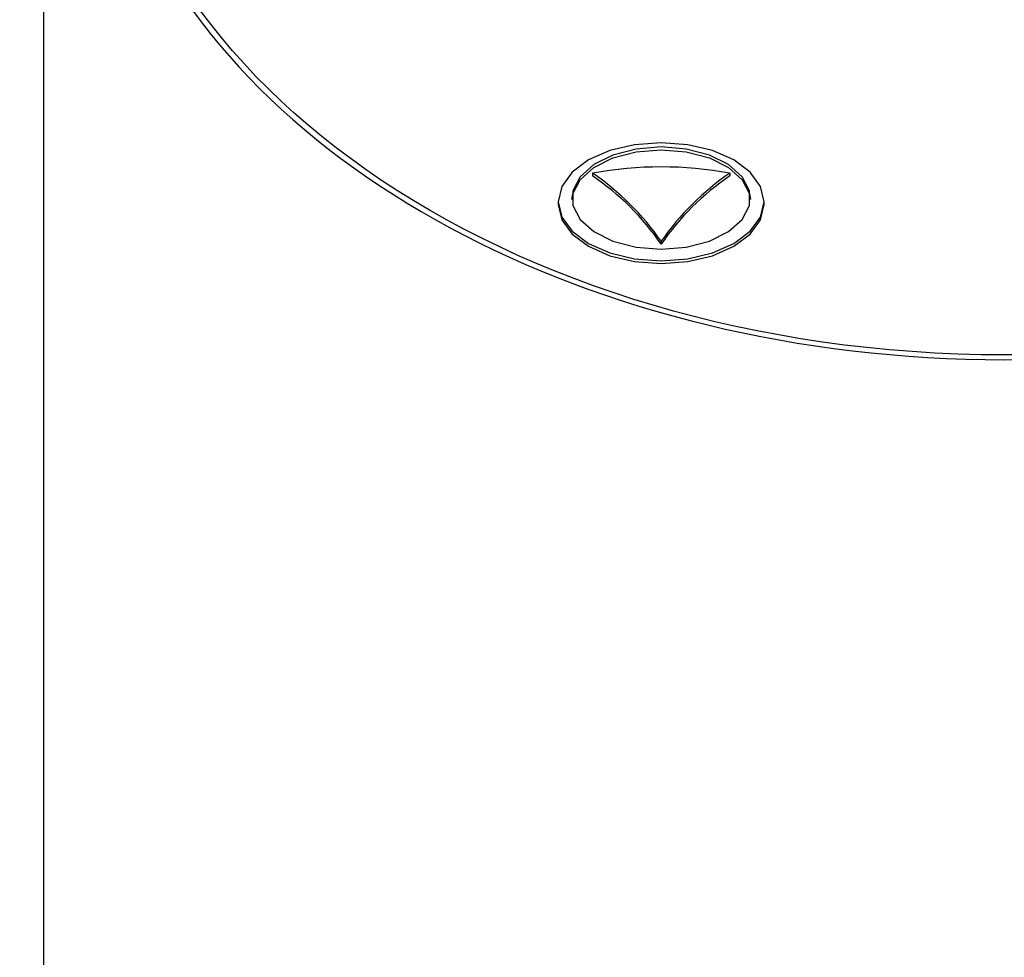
# Model space of a CAD drawing. Header units: inches. Extents: x 2.6 to 13.1, y 0.8 to 9.4.
# Tile 5 of 18: x 7.529 to 7.812, y 5.184 to 5.453. Entities that reach past the tile are written whole.
import ezdxf

# ---------------------------------------------------------------- set-up
doc = ezdxf.new("R2010")
doc.units = ezdxf.units.IN
doc.header["$MEASUREMENT"] = 0

msp = doc.modelspace()

# ---------------------------------------------------------------- linework, layer by layer
at = {"color": 7, "linetype": 'Continuous', "lineweight": 25}
for p, q in [((7.5363052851, 5.5259294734), (7.5363052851, 5.0726970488)), ((7.6937856, 5.4088271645), (7.6937856, 5.4080273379)), ((7.7331556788, 5.4088271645), (7.7331556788, 5.4080273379)), ((7.6839430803, 5.4006312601), (7.6839430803, 5.3998104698)), ((7.7429981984, 5.3998104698), (7.7429981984, 5.4006312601)), ((7.7134706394, 5.3892707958), (7.7134706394, 5.3884709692))]:
    msp.add_line(p, q, dxfattribs=at)
at = {"color": 7, "linetype": 'Continuous', "lineweight": 25, "flags": 128}
for points in [[(7.7134706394, 5.4175675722), (7.7058283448, 5.4169904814), (7.6987068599, 5.4152985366), (7.6925915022, 5.4126070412), (7.6878990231, 5.4090994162), (7.6849492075, 5.4050147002), (7.6839430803, 5.4006312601), (7.6849492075, 5.39624782), (7.6878990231, 5.3921631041), (7.6925915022, 5.388655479), (7.6987068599, 5.3859639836), (7.7058283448, 5.3842720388), (7.7134706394, 5.383694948), (7.721112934, 5.3842720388), (7.7282344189, 5.3859639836), (7.7343497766, 5.388655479), (7.7390422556, 5.3921631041), (7.7419920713, 5.39624782), (7.7429981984, 5.4006312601), (7.7419920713, 5.4050147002), (7.7390422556, 5.4090994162), (7.7343497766, 5.4126070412), (7.7282344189, 5.4152985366), (7.721112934, 5.4169904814), (7.7134706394, 5.4175675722)], [(7.6878897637, 5.4012569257), (7.6881405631, 5.4029422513), (7.6901926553, 5.4069508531), (7.6941305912, 5.4104654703), (7.6996353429, 5.4132013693), (7.706260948, 5.414936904), (7.7134706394, 5.4155314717), (7.7206803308, 5.414936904), (7.7273059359, 5.4132013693), (7.7328106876, 5.4104654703), (7.7367486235, 5.4069508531), (7.7388007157, 5.4029422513), (7.7390515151, 5.4012569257)], [(7.7134706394, 5.3869823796), (7.7206803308, 5.3875769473), (7.7273059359, 5.389312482), (7.7328106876, 5.3920483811), (7.7367486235, 5.3955629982), (7.7388007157, 5.3995716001), (7.7388007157, 5.4037494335), (7.7367486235, 5.4077580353), (7.7328106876, 5.4112726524), (7.7273059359, 5.4140085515), (7.7206803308, 5.4157440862), (7.7134706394, 5.4163386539), (7.706260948, 5.4157440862), (7.6996353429, 5.4140085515), (7.6941305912, 5.4112726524), (7.6901926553, 5.4077580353), (7.6881405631, 5.4037494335), (7.6881405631, 5.3995716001), (7.6901926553, 5.3955629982), (7.6941305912, 5.3920483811), (7.6996353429, 5.389312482), (7.706260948, 5.3875769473), (7.7134706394, 5.3869823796)], [(7.6839430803, 5.3998104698), (7.6849492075, 5.3954270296), (7.6878990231, 5.3913423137), (7.6925915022, 5.3878346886), (7.6987068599, 5.3851431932), (7.7058283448, 5.3834512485), (7.7134706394, 5.3828741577), (7.721112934, 5.3834512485), (7.7282344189, 5.3851431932), (7.7343497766, 5.3878346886), (7.7390422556, 5.3913423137), (7.7419920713, 5.3954270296), (7.7429981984, 5.3998104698)]]:
    msp.add_lwpolyline(points, dxfattribs=at)
at = {"color": 7, "linetype": 'Continuous', "lineweight": 25}
for centre, radius, start, end in [((7.7134706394, 5.3013139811), 0.1093004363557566, 79.6243990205, 100.3756009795), ((7.6509426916, 5.3460169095), 0.0760305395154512, 34.6736579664, 55.7020808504), ((7.7759985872, 5.3460169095), 0.0760305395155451, 124.2979191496, 145.3263420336), ((7.6515330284, 5.3458113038), 0.0752071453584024, 34.5572128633, 55.8185259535), ((7.7754082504, 5.3458113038), 0.0752071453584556, 124.1814740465, 145.4427871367)]:
    msp.add_arc(centre, radius, start, end, dxfattribs=at)
msp.add_ellipse((7.8118958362, 5.5379449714), major_axis=(0.2588582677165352, 0), ratio=0.7002075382, dxfattribs=at)
msp.add_ellipse((7.8118958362, 5.5379449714), major_axis=(0.2608267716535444, 0), ratio=0.7002075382, start_param=2.088162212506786, end_param=7.336615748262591, dxfattribs=at)

doc.saveas('drawing.dxf')
